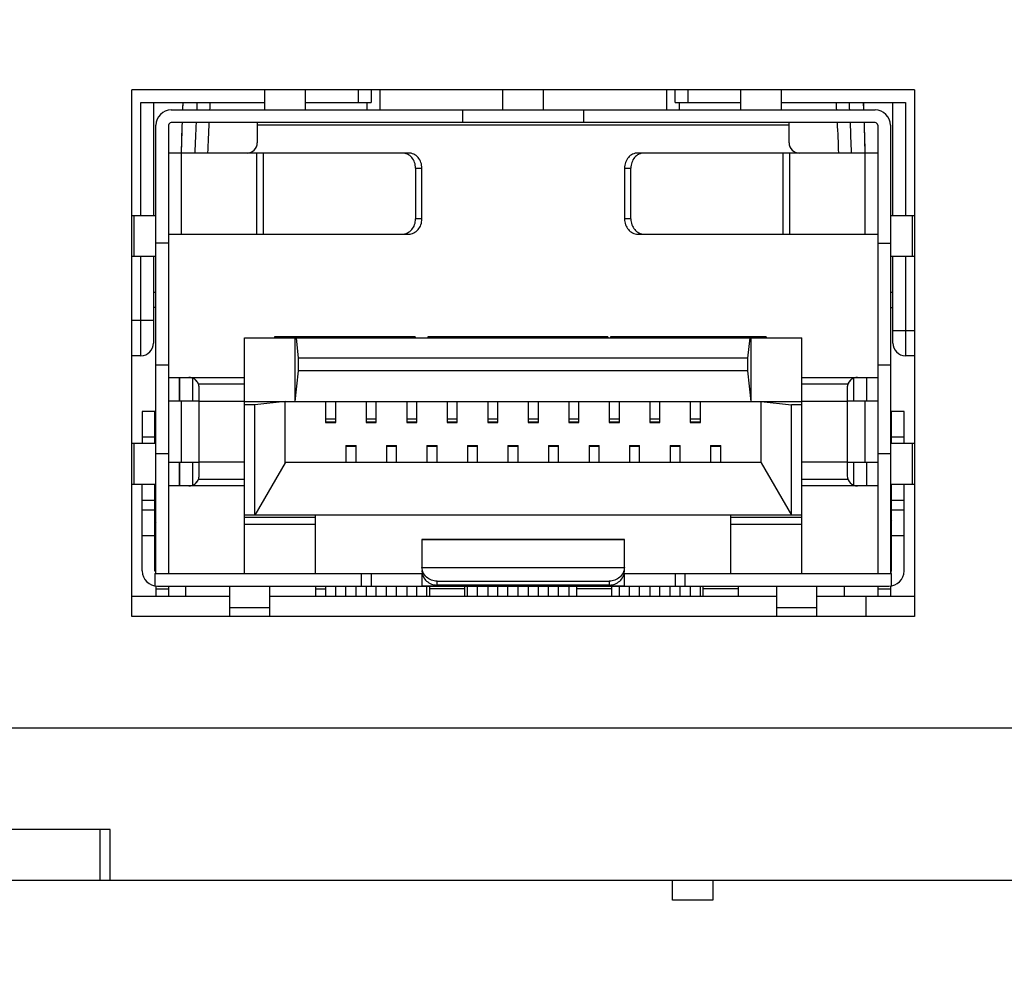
# Model space of a CAD drawing. Extents: x 879 to 1770, y -20 to 610.
# Tile 7 of 24: x 1272 to 1292, y 209 to 228. Entities that reach past the tile are written whole.
import ezdxf

# ---------------------------------------------------------------- set-up
doc = ezdxf.new("R2010")
doc.units = 0
doc.header["$LTSCALE"] = 2
doc.header["$MEASUREMENT"] = 0
doc.header["$PDMODE"] = 3
doc.layers.get('Defpoints').update_dxf_attribs({"linetype": 'CONTINUOUS'})
for name, color, linetype in [('145224712137DXF_CONTIN1144', 7, 'CONTINUOUS'), ('2812113912-LDXF_CONTIN1162', 7, 'CONTINUOUS'), ('3460511900_0DXF_CONTIN1145', 7, 'CONTINUOUS'), ('3991137800_BDXF_CONTIN1143', 7, 'CONTINUOUS'), ('3991138000_PDXF_CONTIN1142', 7, 'CONTINUOUS'), ('FORM', 7, 'CONTINUOUS'), ('MT-SDPL003_DXF_CONTINU1152', 7, 'CONTINUOUS'), ('PCB-M-8P_DXF_CONTINUOU1150', 7, 'CONTINUOUS'), ('SFP-C-136707DXF_CONTIN1149', 7, 'CONTINUOUS')]:
    doc.layers.add(name, color=color, linetype=linetype)
doc.styles.get("Standard").update_dxf_attribs({"font": 'txt.shx', "width": 0.75, "oblique": 15})
doc.dimstyles.get("Standard").update_dxf_attribs({"dimtxt": 0.18, "dimasz": 0.18, "dimexe": 0.18, "dimexo": 0.0625, "dimgap": 0.09, "dimtad": 0, "dimtih": 1, "dimtoh": 1, "dimdec": 4, "dimzin": 0, "dimdsep": 46, "dimtxsty": 'Standard', "dimcen": 0.09, "dimadec": 0, "dimazin": 0, "dimtfac": 1, "dimtdec": 4, "dimtofl": 0, "dimtmove": 0, "dimatfit": 3, "dimfxl": 1, "dimtolj": 1, "dimtzin": 0, "dimarcsym": 0})

# ---------------------------------------------------------------- blocks, each defined once
blk = doc.blocks.new('*D2')
at = {"layer": 'Defpoints', "color": 0}
for p in [(1208.768, 222.907), (1328.268, 210.907), (1328.268, 169.826)]:
    blk.add_point(p, dxfattribs=at)
at = {"layer": 'FORM', "color": 0, "lineweight": -2}
for p, q in [((1208.768, 222.107), (1208.768, 169.026)), ((1328.268, 210.107), (1328.268, 169.026)), ((1211.768, 169.826), (1325.268, 169.826))]:
    blk.add_line(p, q, dxfattribs=at)
at = {"layer": 'FORM', "color": 0}
for points in [[(1211.768, 170.326), (1211.768, 169.326), (1208.768, 169.826)], [(1325.268, 170.326), (1325.268, 169.326), (1328.268, 169.826)]]:
    blk.add_solid(points, dxfattribs=at)
at = {"layer": 'FORM', "color": 0, "insert": (1268.518, 172.126), "char_height": 3, "attachment_point": 5}
blk.add_mtext('\\A1;119.50', dxfattribs=at)
blk = doc.blocks.new('*D3')
at = {"layer": 'Defpoints', "color": 0}
for p in [(1340.568, 243.907), (1195.268, 242.107), (1340.568, 134.69)]:
    blk.add_point(p, dxfattribs=at)
at = {"layer": 'FORM', "color": 0, "lineweight": -2}
for p, q in [((1340.568, 243.107), (1340.568, 133.89)), ((1195.268, 241.307), (1195.268, 133.89)), ((1198.268, 134.69), (1337.568, 134.69))]:
    blk.add_line(p, q, dxfattribs=at)
at = {"layer": 'FORM', "color": 0}
for points in [[(1198.268, 135.19), (1198.268, 134.19), (1195.268, 134.69)], [(1337.568, 135.19), (1337.568, 134.19), (1340.568, 134.69)]]:
    blk.add_solid(points, dxfattribs=at)
at = {"layer": 'FORM', "color": 0, "insert": (1267.918, 136.99), "char_height": 3, "attachment_point": 5}
blk.add_mtext('\\A1;145.30', dxfattribs=at)

msp = doc.modelspace()

# ---------------------------------------------------------------- linework, layer by layer
at = {"layer": '145224712137DXF_CONTIN1144', "color": 7, "linetype": 'Continuous'}
for p, q in [((1285.368, 210.907), (1285.368, 210.507)), ((1286.168, 210.907), (1286.168, 210.507)), ((1286.168, 210.507), (1285.369, 210.507))]:
    msp.add_line(p, q, dxfattribs=at)
at = {"layer": '2812113912-LDXF_CONTIN1162', "color": 7, "linetype": 'Continuous'}
for p, q in [((1275.761, 216.507), (1275.761, 216.707)), ((1288.761, 216.707), (1288.761, 216.507))]:
    msp.add_line(p, q, dxfattribs=at)
at = {"layer": '3460511900_0DXF_CONTIN1145', "color": 6, "linetype": 'Continuous'}
for p, q in [((1277.323, 226.107), (1277.323, 226.507)), ((1278.123, 226.107), (1278.123, 226.507)), ((1282.023, 226.107), (1282.023, 226.507)), ((1282.823, 226.107), (1282.823, 226.507)), ((1286.723, 226.107), (1286.723, 226.507)), ((1287.523, 226.107), (1287.523, 226.507)), ((1275.473, 226.107), (1289.373, 226.107)), ((1281.223, 226.107), (1281.223, 225.857)), ((1283.623, 225.857), (1283.623, 226.107)), ((1275.173, 216.957), (1275.173, 225.807)), ((1275.423, 225.807), (1275.423, 216.957)), ((1289.373, 225.857), (1275.473, 225.857)), ((1277.173, 225.857), (1277.173, 225.457)), ((1287.673, 225.807), (1277.173, 225.807)), ((1287.673, 225.457), (1287.673, 225.857)), ((1289.423, 225.807), (1289.423, 216.957)), ((1289.673, 225.807), (1289.673, 216.957)), ((1280.164, 225.257), (1275.423, 225.257)), ((1275.673, 225.257), (1275.673, 223.657)), ((1277.166, 223.657), (1277.166, 225.257)), ((1277.291, 225.257), (1277.291, 223.657)), ((1289.423, 225.257), (1284.683, 225.257)), ((1287.556, 223.657), (1287.556, 225.257)), ((1287.681, 225.257), (1287.681, 223.657)), ((1289.173, 223.657), (1289.173, 225.257)), ((1280.298, 224.957), (1280.423, 224.957)), ((1280.298, 224.957), (1280.298, 223.957)), ((1284.423, 224.957), (1284.548, 224.957)), ((1284.548, 223.957), (1284.548, 224.957)), ((1274.698, 224.027), (1275.173, 224.027)), ((1274.742, 223.217), (1274.742, 224.027)), ((1289.673, 224.027), (1290.148, 224.027)), ((1290.105, 224.027), (1290.105, 223.217)), ((1280.423, 223.957), (1280.298, 223.957)), ((1284.548, 223.957), (1284.423, 223.957)), ((1275.423, 223.657), (1280.164, 223.657)), ((1284.683, 223.657), (1289.423, 223.657)), ((1275.423, 223.477), (1275.173, 223.477)), ((1289.423, 223.477), (1289.673, 223.477)), ((1275.173, 223.217), (1274.698, 223.217)), ((1290.148, 223.217), (1289.673, 223.217)), ((1275.173, 222.507), (1275.123, 222.507)), ((1289.723, 222.507), (1289.673, 222.507)), ((1275.173, 222.207), (1275.123, 222.207)), ((1289.673, 222.207), (1289.723, 222.207)), ((1275.173, 221.077), (1275.423, 221.077)), ((1289.423, 221.077), (1289.673, 221.077)), ((1275.423, 220.827), (1276.923, 220.827)), ((1276.923, 220.697), (1276.011, 220.697)), ((1287.923, 220.827), (1289.423, 220.827)), ((1288.836, 220.697), (1287.923, 220.697)), ((1276.023, 218.887), (1276.023, 220.627)), ((1288.823, 220.627), (1288.823, 218.887)), ((1276.023, 220.357), (1275.423, 220.357)), ((1275.673, 220.357), (1275.673, 219.157)), ((1276.023, 220.358), (1276.923, 220.358)), ((1287.923, 220.358), (1288.823, 220.358)), ((1289.423, 220.357), (1288.823, 220.357)), ((1289.173, 219.157), (1289.173, 220.357)), ((1275.153, 220.157), (1274.903, 220.157)), ((1274.903, 220.157), (1274.903, 219.527)), ((1289.943, 220.157), (1289.693, 220.157)), ((1289.943, 219.527), (1289.943, 220.157)), ((1274.698, 219.527), (1275.173, 219.527)), ((1274.742, 218.717), (1274.742, 219.527)), ((1274.903, 219.657), (1275.153, 219.657)), ((1289.673, 219.527), (1290.148, 219.527)), ((1289.693, 219.657), (1289.943, 219.657)), ((1290.105, 219.527), (1290.105, 218.717)), ((1275.173, 219.327), (1275.423, 219.327)), ((1289.423, 219.327), (1289.673, 219.327)), ((1275.423, 219.157), (1276.023, 219.157)), ((1276.923, 219.156), (1276.023, 219.156)), ((1288.823, 219.156), (1287.923, 219.156)), ((1288.823, 219.157), (1289.423, 219.157)), ((1276.011, 218.817), (1276.923, 218.817)), ((1287.923, 218.817), (1288.836, 218.817)), ((1275.173, 218.717), (1274.698, 218.717)), ((1274.903, 217.007), (1274.903, 218.717)), ((1276.923, 218.687), (1275.423, 218.687)), ((1289.423, 218.687), (1287.923, 218.687)), ((1290.148, 218.717), (1289.673, 218.717)), ((1289.943, 217.007), (1289.943, 218.717)), ((1274.903, 218.407), (1275.153, 218.407)), ((1289.693, 218.407), (1289.943, 218.407)), ((1275.153, 218.207), (1274.903, 218.207)), ((1289.943, 218.207), (1289.693, 218.207)), ((1274.903, 217.707), (1275.153, 217.707)), ((1280.423, 217.629), (1284.423, 217.629)), ((1280.423, 217.629), (1280.423, 217.092)), ((1284.423, 217.626), (1280.423, 217.626)), ((1284.423, 217.092), (1284.423, 217.629)), ((1289.693, 217.707), (1289.943, 217.707)), ((1280.423, 217.092), (1280.424, 217.077)), ((1280.423, 217.015), (1280.424, 216.999)), ((1280.424, 217.077), (1284.423, 217.077)), ((1284.423, 217.077), (1284.423, 217.092)), ((1284.423, 216.999), (1284.423, 217.015)), ((1275.153, 216.957), (1280.423, 216.957)), ((1275.153, 216.957), (1275.153, 216.711)), ((1279.223, 216.957), (1279.223, 216.707)), ((1279.423, 216.957), (1279.423, 216.707)), ((1280.423, 216.96), (1280.423, 216.707)), ((1280.723, 216.807), (1284.123, 216.807)), ((1280.723, 216.73), (1280.723, 216.807)), ((1284.123, 216.807), (1284.123, 216.73)), ((1284.423, 216.707), (1284.423, 216.96)), ((1284.423, 216.957), (1289.693, 216.957)), ((1285.423, 216.957), (1285.423, 216.707)), ((1285.623, 216.707), (1285.623, 216.957)), ((1289.693, 216.711), (1289.693, 216.957)), ((1275.173, 216.709), (1275.173, 216.507)), ((1275.173, 216.657), (1275.423, 216.657)), ((1275.203, 216.707), (1289.643, 216.707)), ((1275.423, 216.707), (1275.423, 216.507)), ((1276.623, 216.707), (1276.623, 216.107)), ((1277.423, 216.107), (1277.423, 216.707)), ((1278.323, 216.657), (1278.523, 216.657)), ((1284.423, 216.708), (1280.423, 216.708)), ((1280.573, 216.707), (1280.573, 216.507)), ((1281.273, 216.657), (1280.573, 216.657)), ((1284.123, 216.73), (1280.723, 216.73)), ((1281.273, 216.507), (1281.273, 216.707)), ((1283.473, 216.707), (1283.473, 216.507)), ((1284.173, 216.657), (1283.473, 216.657)), ((1284.173, 216.507), (1284.173, 216.707)), ((1285.973, 216.707), (1285.973, 216.507)), ((1286.673, 216.657), (1285.973, 216.657)), ((1286.673, 216.507), (1286.673, 216.707)), ((1287.423, 216.707), (1287.423, 216.107)), ((1288.223, 216.107), (1288.223, 216.707)), ((1289.423, 216.707), (1289.423, 216.507)), ((1289.423, 216.657), (1289.673, 216.657)), ((1289.673, 216.709), (1289.673, 216.507)), ((1277.423, 216.277), (1276.623, 216.277)), ((1288.223, 216.277), (1287.423, 216.277))]:
    msp.add_line(p, q, dxfattribs=at)
at = {"layer": '3460511900_0DXF_CONTIN1145', "color": 2, "linetype": 'Continuous'}
for p, q in [((1280.423, 223.957), (1280.423, 224.957)), ((1284.423, 224.957), (1284.423, 223.957)), ((1275.153, 219.527), (1275.153, 220.157)), ((1289.693, 219.527), (1289.693, 220.157)), ((1275.153, 217.007), (1275.153, 218.717)), ((1289.693, 217.007), (1289.693, 218.717)), ((1275.153, 218.005), (1275.17, 217.966)), ((1289.693, 218.005), (1289.677, 217.966))]:
    msp.add_line(p, q, dxfattribs=at)
at = {"layer": '3460511900_0DXF_CONTIN1145', "color": 6, "linetype": 'Continuous'}
for centre, radius, start, end in [((1275.473, 225.807), 0.3, 90, 180), ((1289.373, 225.807), 0.3, 0, 90), ((1275.473, 225.807), 0.05, 90, 180), ((1289.373, 225.807), 0.05, 0, 90), ((1276.973, 225.457), 0.2, 270, 0), ((1287.873, 225.457), 0.2, 180, 270), ((1275.823, 220.627), 0.2, 0, 20.5167), ((1289.023, 220.627), 0.2, 159.4833, 180), ((1275.823, 218.887), 0.2, 339.4832, 0), ((1289.023, 218.887), 0.2, 180, 270), ((1275.203, 217.007), 0.3, 180, 270), ((1289.643, 217.007), 0.3, 270, 0)]:
    msp.add_arc(centre, radius, start, end, dxfattribs=at)
at = {"layer": '3460511900_0DXF_CONTIN1145', "color": 2, "linetype": 'Continuous'}
for centre, radius, start, end in [((1275.823, 220.627), 0.2, 20.5167, 90), ((1275.83, 220.637), 0.188, 56.5576, 71.6089), ((1275.83, 220.637), 0.187, 48.2105, 56.6204), ((1289.023, 220.627), 0.2, 90, 159.4833), ((1289.089, 220.579), 0.281, 145.5286, 146.8124), ((1289.018, 220.636), 0.189, 130.2618, 135.4691), ((1289.018, 220.636), 0.189, 116.0127, 130.2648), ((1289.014, 220.643), 0.182, 110.2247, 115.9882), ((1275.823, 218.887), 0.2, 270, 339.4832), ((1275.829, 218.878), 0.189, 296.0482, 310.2452), ((1275.829, 218.878), 0.189, 310.242, 315.4579), ((1275.758, 218.935), 0.28, 325.5265, 326.814), ((1275.832, 218.872), 0.182, 291.664, 296.0143), ((1289.644, 217.006), 0.049, 307.9257, 330.8777)]:
    msp.add_arc(centre, radius, start, end, dxfattribs=at)
at = {"layer": '3460511900_0DXF_CONTIN1145', "color": 6, "linetype": 'Continuous'}
for points, start_tangent, end_tangent in [([(1280.138, 225.234), (1280.039, 225.257)], (-0.903992, 0.42755), (-1, 0)), ([(1280.222, 225.169), (1280.138, 225.234)], (-0.65601, 0.754752), (-0.903992, 0.42755)), ([(1280.298, 224.957), (1280.279, 225.072), (1280.222, 225.169)], (0, 1), (-0.65601, 0.754752)), ([(1284.624, 225.169), (1284.568, 225.071), (1284.548, 224.957)], (-0.653799, -0.756669), (0, -1)), ([(1284.703, 225.231), (1284.624, 225.169)], (-0.891365, -0.453287), (-0.653799, -0.756669)), ([(1284.808, 225.257), (1284.709, 225.234), (1284.703, 225.231)], (-1, 0), (-0.891365, -0.453287)), ([(1280.223, 223.745), (1280.279, 223.843), (1280.298, 223.957)], (0.653799, 0.756669), (0, 1)), ([(1284.548, 223.957), (1284.568, 223.842), (1284.625, 223.745)], (0, -1), (0.65601, -0.754752)), ([(1280.039, 223.657), (1280.138, 223.68), (1280.223, 223.745)], (1, 0), (0.653799, 0.756669)), ([(1284.625, 223.745), (1284.709, 223.68)], (0.65601, -0.754752), (0.903992, -0.42755)), ([(1284.709, 223.68), (1284.808, 223.657)], (0.903992, -0.42755), (1, 0)), ([(1280.451, 216.972), (1280.424, 217.077)], (-0.437007, 0.899458), (-0.05753, 0.998344)), ([(1280.424, 216.999), (1280.451, 216.895), (1280.517, 216.808), (1280.613, 216.75), (1280.723, 216.73)], (0.05753, -0.998344), (1, 0)), ([(1280.723, 216.807), (1280.612, 216.827), (1280.517, 216.885), (1280.451, 216.972)], (-1, 0), (-0.437007, 0.899458)), ([(1284.123, 216.73), (1284.235, 216.75), (1284.33, 216.808), (1284.396, 216.895), (1284.423, 216.999)], (1, 0), (0.05753, 0.998344)), ([(1284.396, 216.972), (1284.33, 216.885), (1284.234, 216.827), (1284.123, 216.807)], (-0.43712, -0.899403), (-1, 0)), ([(1284.423, 217.077), (1284.396, 216.972)], (-0.05753, -0.998344), (-0.43712, -0.899403))]:
    msp.add_spline(points, degree=3, dxfattribs=dict(at, start_tangent=start_tangent, end_tangent=end_tangent))
at = {"layer": '3460511900_0DXF_CONTIN1145', "color": 2, "linetype": 'Continuous'}
for points, start_tangent, end_tangent in [([(1280.404, 225.072), (1280.347, 225.169), (1280.263, 225.234), (1280.164, 225.257)], (-0.337471, 0.941336), (-1, 0)), ([(1284.683, 225.257), (1284.584, 225.234), (1284.5, 225.169), (1284.443, 225.072)], (-1, 0), (-0.337471, -0.941336)), ([(1280.423, 224.957), (1280.404, 225.072)], (0, 1), (-0.337471, 0.941336)), ([(1284.443, 225.072), (1284.423, 224.957)], (-0.337471, -0.941336), (0, -1)), ([(1280.164, 223.657), (1280.263, 223.68), (1280.347, 223.745), (1280.404, 223.842)], (1, 0), (0.337471, 0.941336)), ([(1280.404, 223.842), (1280.423, 223.957)], (0.337471, 0.941336), (0, 1)), ([(1284.423, 223.957), (1284.443, 223.842)], (0, -1), (0.337471, -0.941336)), ([(1284.443, 223.842), (1284.5, 223.745), (1284.584, 223.68), (1284.683, 223.657)], (0.337471, -0.941336), (1, 0)), ([(1275.889, 220.815), (1275.823, 220.827)], (-0.948783, 0.315928), (-0.999415, 0.03419)), ([(1275.978, 220.753), (1275.957, 220.775), (1275.955, 220.777)], (-0.6285, 0.777809), (-0.745298, 0.666732)), ([(1275.993, 220.732), (1275.978, 220.753)], (-0.551222, 0.834359), (-0.6285, 0.777809)), ([(1276.011, 220.697), (1275.993, 220.732)], (-0.272763, 0.962081), (-0.551222, 0.834359)), ([(1288.854, 220.732), (1288.836, 220.697)], (-0.547475, -0.836822), (-0.292628, -0.956226)), ([(1288.883, 220.769), (1288.857, 220.737)], (-0.70172, -0.712453), (-0.566087, -0.824346)), ([(1289.023, 220.827), (1288.952, 220.813)], (-0.998982, -0.045104), (-0.938304, -0.345811)), ([(1275.964, 218.745), (1275.99, 218.777)], (0.701856, 0.712319), (0.566117, 0.824325)), ([(1275.993, 218.782), (1276.011, 218.817)], (0.547451, 0.836838), (0.292984, 0.956117)), ([(1275.823, 218.687), (1275.9, 218.702)], (0.998985, 0.045047), (0.929429, 0.369002)), ([(1275.153, 217.007), (1275.16, 216.982), (1275.173, 216.968)], (0.030444, -0.999536), (0.788233, -0.615376)), ([(1289.687, 216.982), (1289.693, 217.007)], (0.485588, 0.874188), (0.018512, 0.999829))]:
    msp.add_spline(points, degree=3, dxfattribs=dict(at, start_tangent=start_tangent, end_tangent=end_tangent))
at = {"layer": '3991137800_BDXF_CONTIN1143', "color": 7, "linetype": 'Continuous'}
for p, q in [((1274.068, 210.907), (1274.068, 211.907)), ((1264.268, 210.907), (1274.268, 210.907))]:
    msp.add_line(p, q, dxfattribs=at)
at = {"layer": '3991138000_PDXF_CONTIN1142', "color": 7, "linetype": 'Continuous'}
for p, q in [((1290.148, 226.507), (1274.698, 226.507)), ((1274.698, 216.107), (1274.698, 226.507)), ((1290.148, 226.507), (1290.148, 216.107)), ((1290.148, 216.107), (1274.698, 216.107)), ((1323.568, 213.907), (1214.968, 213.907)), ((1274.268, 211.907), (1264.268, 211.907)), ((1274.268, 210.907), (1274.268, 211.907)), ((1274.268, 210.907), (1313.268, 210.907))]:
    msp.add_line(p, q, dxfattribs=at)
at = {"layer": 'MT-SDPL003_DXF_CONTINU1152', "color": 7, "linetype": 'Continuous'}
for p, q in [((1279.173, 226.257), (1279.173, 226.507)), ((1279.423, 226.507), (1279.423, 226.257)), ((1279.591, 226.507), (1279.594, 226.107)), ((1285.256, 226.507), (1285.253, 226.107)), ((1285.423, 226.257), (1285.423, 226.507)), ((1285.673, 226.507), (1285.673, 226.257)), ((1274.873, 226.257), (1277.323, 226.257)), ((1274.873, 224.027), (1274.873, 226.257)), ((1275.123, 226.257), (1275.123, 224.027)), ((1275.702, 226.257), (1275.696, 226.107)), ((1278.123, 226.257), (1279.423, 226.257)), ((1279.343, 226.107), (1279.342, 226.257)), ((1285.423, 226.257), (1286.723, 226.257)), ((1285.505, 226.257), (1285.504, 226.107)), ((1287.523, 226.257), (1289.973, 226.257)), ((1289.151, 226.107), (1289.145, 226.257)), ((1289.723, 224.027), (1289.723, 226.257)), ((1289.973, 226.257), (1289.973, 224.027)), ((1274.873, 221.257), (1274.873, 223.217)), ((1275.123, 223.217), (1275.123, 221.507)), ((1289.723, 221.507), (1289.723, 223.217)), ((1289.973, 223.217), (1289.973, 221.257)), ((1274.698, 221.957), (1275.123, 221.957)), ((1289.723, 221.757), (1290.148, 221.757)), ((1274.873, 221.257), (1274.698, 221.257)), ((1290.148, 221.257), (1289.973, 221.257)), ((1275.638, 220.357), (1275.638, 220.827)), ((1275.639, 220.827), (1275.639, 220.357)), ((1275.9, 220.357), (1275.9, 220.811)), ((1288.947, 220.816), (1288.947, 220.357)), ((1289.208, 220.357), (1289.208, 220.827)), ((1289.209, 220.357), (1289.209, 220.827)), ((1275.638, 218.687), (1275.638, 219.157)), ((1275.639, 219.157), (1275.639, 218.687)), ((1275.9, 218.703), (1275.9, 219.157)), ((1288.947, 219.157), (1288.947, 218.703)), ((1289.208, 218.687), (1289.208, 219.157)), ((1289.209, 218.687), (1289.209, 219.157))]:
    msp.add_line(p, q, dxfattribs=at)
for points in [[(1275.687, 225.857), (1275.684, 225.786), (1275.671, 225.257)], [(1289.176, 225.257), (1289.163, 225.783), (1289.16, 225.857)]]:
    msp.add_lwpolyline(points, dxfattribs=at)
for centre, radius, start, end in [((1343.12, 223.728), 67.466, 177.85186, 177.97935), ((1321.254, 223.784), 45.337, 176.8732, 177.063), ((1315.093, 223.893), 38.924, 176.5175, 176.7386), ((1250.658, 223.942), 38.019, 3.2652, 3.4915), ((1242.405, 223.729), 46.527, 2.9298, 3.1148), ((1221.727, 223.728), 67.466, 2.02064, 2.14813), ((1360.736, 223.152), 85.092, 178.17817, 178.58227), ((1331.355, 223.315), 55.45, 177.3727, 177.9932), ((1325.648, 223.357), 49.492, 177.1039, 177.7993), ((1239.057, 223.353), 49.635, 2.1989, 2.8922), ((1232.798, 223.286), 56.144, 2.0118, 2.6247), ((1204.111, 223.152), 85.092, 1.41772, 1.82183), ((1274.873, 221.507), 0.25, 270, 360), ((1289.973, 221.507), 0.25, 180, 270)]:
    msp.add_arc(centre, radius, start, end, dxfattribs=at)
at = {"layer": 'PCB-M-8P_DXF_CONTINUOU1150', "color": 7, "linetype": 'Continuous'}
for p, q in [((1274.698, 216.507), (1276.623, 216.507)), ((1277.423, 216.507), (1287.423, 216.507)), ((1288.223, 216.507), (1290.148, 216.507)), ((1289.193, 216.107), (1289.193, 216.507))]:
    msp.add_line(p, q, dxfattribs=at)
at = {"layer": 'SFP-C-136707DXF_CONTIN1149', "color": 7, "linetype": 'Continuous'}
for p, q in [((1276.923, 221.607), (1287.923, 221.607)), ((1276.923, 216.957), (1276.923, 221.607)), ((1280.29, 221.627), (1277.516, 221.627)), ((1277.516, 221.627), (1277.516, 221.607)), ((1277.923, 220.352), (1277.923, 221.607)), ((1277.986, 221.207), (1277.945, 221.607)), ((1278.614, 221.627), (1278.614, 221.607)), ((1280.29, 221.627), (1280.29, 221.607)), ((1284.096, 221.627), (1280.538, 221.627)), ((1280.538, 221.627), (1280.538, 221.607)), ((1281.972, 221.627), (1281.972, 221.607)), ((1282.317, 221.627), (1282.317, 221.607)), ((1282.662, 221.627), (1282.662, 221.607)), ((1284.096, 221.627), (1284.096, 221.607)), ((1287.223, 221.627), (1284.148, 221.627)), ((1284.148, 221.627), (1284.148, 221.607)), ((1285.062, 221.627), (1285.062, 221.607)), ((1286.309, 221.627), (1286.309, 221.607)), ((1286.86, 221.207), (1286.902, 221.607)), ((1286.923, 220.352), (1286.923, 221.607)), ((1287.223, 221.627), (1287.223, 221.607)), ((1287.923, 216.957), (1287.923, 221.607)), ((1286.86, 221.207), (1277.986, 221.207)), ((1277.986, 220.956), (1277.986, 221.207)), ((1286.86, 220.956), (1286.86, 221.207)), ((1277.923, 220.352), (1277.986, 220.956)), ((1286.86, 220.956), (1277.986, 220.956)), ((1286.923, 220.352), (1286.86, 220.956)), ((1276.923, 220.352), (1287.923, 220.352)), ((1277.123, 220.289), (1276.923, 220.289)), ((1277.723, 220.352), (1277.123, 220.289)), ((1277.123, 218.107), (1277.123, 220.289)), ((1277.723, 219.145), (1277.723, 220.352)), ((1278.523, 220.352), (1278.523, 219.937)), ((1278.723, 219.937), (1278.723, 220.352)), ((1279.323, 220.352), (1279.323, 219.937)), ((1279.523, 219.937), (1279.523, 220.352)), ((1280.123, 220.352), (1280.123, 219.937)), ((1280.323, 219.937), (1280.323, 220.352)), ((1280.923, 220.352), (1280.923, 219.937)), ((1281.123, 219.937), (1281.123, 220.352)), ((1281.723, 220.352), (1281.723, 219.937)), ((1281.923, 219.937), (1281.923, 220.352)), ((1282.523, 220.352), (1282.523, 219.937)), ((1282.723, 219.937), (1282.723, 220.352)), ((1283.323, 220.352), (1283.323, 219.937)), ((1283.523, 219.937), (1283.523, 220.352)), ((1284.123, 220.352), (1284.123, 219.937)), ((1284.323, 219.937), (1284.323, 220.352)), ((1284.923, 220.352), (1284.923, 219.937)), ((1285.123, 219.937), (1285.123, 220.352)), ((1285.723, 220.352), (1285.723, 219.937)), ((1285.923, 219.937), (1285.923, 220.352)), ((1287.123, 220.352), (1287.723, 220.289)), ((1287.123, 219.145), (1287.123, 220.352)), ((1287.923, 220.289), (1287.723, 220.289)), ((1287.723, 218.107), (1287.723, 220.289)), ((1278.723, 220.006), (1278.523, 220.006)), ((1278.523, 219.954), (1278.723, 219.954)), ((1278.523, 219.937), (1278.723, 219.937)), ((1279.523, 220.006), (1279.323, 220.006)), ((1279.323, 219.954), (1279.523, 219.954)), ((1279.323, 219.937), (1279.523, 219.937)), ((1280.323, 220.006), (1280.123, 220.006)), ((1280.123, 219.954), (1280.323, 219.954)), ((1280.123, 219.937), (1280.323, 219.937)), ((1281.123, 220.006), (1280.923, 220.006)), ((1280.923, 219.954), (1281.123, 219.954)), ((1280.923, 219.937), (1281.123, 219.937)), ((1281.923, 220.006), (1281.723, 220.006)), ((1281.723, 219.954), (1281.923, 219.954)), ((1281.723, 219.937), (1281.923, 219.937)), ((1282.723, 220.006), (1282.523, 220.006)), ((1282.523, 219.954), (1282.723, 219.954)), ((1282.523, 219.937), (1282.723, 219.937)), ((1283.523, 220.006), (1283.323, 220.006)), ((1283.323, 219.954), (1283.523, 219.954)), ((1283.323, 219.937), (1283.523, 219.937)), ((1284.323, 220.006), (1284.123, 220.006)), ((1284.123, 219.954), (1284.323, 219.954)), ((1284.123, 219.937), (1284.323, 219.937)), ((1285.123, 220.006), (1284.923, 220.006)), ((1284.923, 219.954), (1285.123, 219.954)), ((1284.923, 219.937), (1285.123, 219.937)), ((1285.923, 220.006), (1285.723, 220.006)), ((1285.723, 219.954), (1285.923, 219.954)), ((1285.723, 219.937), (1285.923, 219.937)), ((1278.923, 219.487), (1279.123, 219.487)), ((1278.923, 219.487), (1278.923, 219.152)), ((1279.123, 219.467), (1278.923, 219.467)), ((1279.123, 219.152), (1279.123, 219.487)), ((1279.723, 219.487), (1279.923, 219.487)), ((1279.723, 219.487), (1279.723, 219.152)), ((1279.923, 219.467), (1279.723, 219.467)), ((1279.923, 219.152), (1279.923, 219.487)), ((1280.523, 219.487), (1280.723, 219.487)), ((1280.523, 219.487), (1280.523, 219.152)), ((1280.723, 219.467), (1280.523, 219.467)), ((1280.723, 219.152), (1280.723, 219.487)), ((1281.323, 219.487), (1281.523, 219.487)), ((1281.323, 219.487), (1281.323, 219.152)), ((1281.523, 219.467), (1281.323, 219.467)), ((1281.523, 219.152), (1281.523, 219.487)), ((1282.123, 219.487), (1282.323, 219.487)), ((1282.123, 219.487), (1282.123, 219.152)), ((1282.323, 219.467), (1282.123, 219.467)), ((1282.323, 219.152), (1282.323, 219.487)), ((1282.923, 219.487), (1283.123, 219.487)), ((1282.923, 219.487), (1282.923, 219.152)), ((1283.123, 219.467), (1282.923, 219.467)), ((1283.123, 219.152), (1283.123, 219.487)), ((1283.723, 219.487), (1283.923, 219.487)), ((1283.723, 219.487), (1283.723, 219.152)), ((1283.923, 219.467), (1283.723, 219.467)), ((1283.923, 219.152), (1283.923, 219.487)), ((1284.523, 219.487), (1284.723, 219.487)), ((1284.523, 219.487), (1284.523, 219.152)), ((1284.723, 219.467), (1284.523, 219.467)), ((1284.723, 219.152), (1284.723, 219.487)), ((1285.323, 219.487), (1285.523, 219.487)), ((1285.323, 219.487), (1285.323, 219.152)), ((1285.523, 219.467), (1285.323, 219.467)), ((1285.523, 219.152), (1285.523, 219.487)), ((1286.123, 219.487), (1286.323, 219.487)), ((1286.123, 219.487), (1286.123, 219.152)), ((1286.323, 219.467), (1286.123, 219.467)), ((1286.323, 219.152), (1286.323, 219.487)), ((1277.723, 219.145), (1277.123, 218.107)), ((1277.723, 219.152), (1287.123, 219.152)), ((1287.123, 219.145), (1287.723, 218.107)), ((1287.923, 218.107), (1276.923, 218.107)), ((1276.923, 218.069), (1278.323, 218.069)), ((1278.323, 216.957), (1278.323, 218.107)), ((1286.523, 216.957), (1286.523, 218.107)), ((1286.523, 218.069), (1287.923, 218.069)), ((1278.323, 217.922), (1276.923, 217.922)), ((1287.923, 217.922), (1286.523, 217.922)), ((1278.323, 216.707), (1278.323, 216.507)), ((1278.523, 216.707), (1278.523, 216.507)), ((1278.723, 216.507), (1278.723, 216.707)), ((1278.923, 216.507), (1278.923, 216.707)), ((1279.123, 216.507), (1279.123, 216.707)), ((1279.323, 216.707), (1279.323, 216.507)), ((1279.523, 216.507), (1279.523, 216.707)), ((1279.723, 216.507), (1279.723, 216.707)), ((1279.923, 216.507), (1279.923, 216.707)), ((1280.123, 216.707), (1280.123, 216.507)), ((1280.323, 216.507), (1280.323, 216.707)), ((1280.523, 216.507), (1280.523, 216.707)), ((1281.323, 216.507), (1281.323, 216.707)), ((1281.523, 216.507), (1281.523, 216.707)), ((1281.723, 216.707), (1281.723, 216.507)), ((1281.923, 216.507), (1281.923, 216.707)), ((1282.123, 216.507), (1282.123, 216.707)), ((1282.323, 216.507), (1282.323, 216.707)), ((1282.523, 216.707), (1282.523, 216.507)), ((1282.723, 216.507), (1282.723, 216.707)), ((1282.923, 216.507), (1282.923, 216.707)), ((1283.123, 216.507), (1283.123, 216.707)), ((1283.323, 216.707), (1283.323, 216.507)), ((1284.323, 216.507), (1284.323, 216.707)), ((1284.523, 216.507), (1284.523, 216.707)), ((1284.723, 216.507), (1284.723, 216.707)), ((1284.923, 216.707), (1284.923, 216.507)), ((1285.123, 216.507), (1285.123, 216.707)), ((1285.323, 216.507), (1285.323, 216.707)), ((1285.523, 216.507), (1285.523, 216.707)), ((1285.723, 216.707), (1285.723, 216.507)), ((1285.923, 216.507), (1285.923, 216.707))]:
    msp.add_line(p, q, dxfattribs=at)

# ---------------------------------------------------------------- dimensions: what is measured, and where the dimension line sits
at = {"layer": 'FORM', "color": 2}
for base, p1, p2, picture, middle in [((1340.568, 134.69), (1195.268, 242.107), (1340.568, 243.907), '*D3', (1267.918, 136.99)), ((1328.268, 169.826), (1208.768, 222.907), (1328.268, 210.907), '*D2', (1268.518, 172.126))]:
    dim = msp.add_linear_dim(base=base, p1=p1, p2=p2, dimstyle='Standard', override={"dimtxt": 3, "dimasz": 3, "dimexe": 0.8, "dimexo": 0.8, "dimgap": 0.8, "dimtad": 1, "dimtih": 0, "dimtoh": 0, "dimdec": 2, "dimcen": -0.8, "dimtix": 1, "dimtofl": 1}, dxfattribs=at)
    dim.commit()
    dim.dimension.update_dxf_attribs({"geometry": picture, "text_midpoint": middle})

doc.saveas('drawing.dxf')
